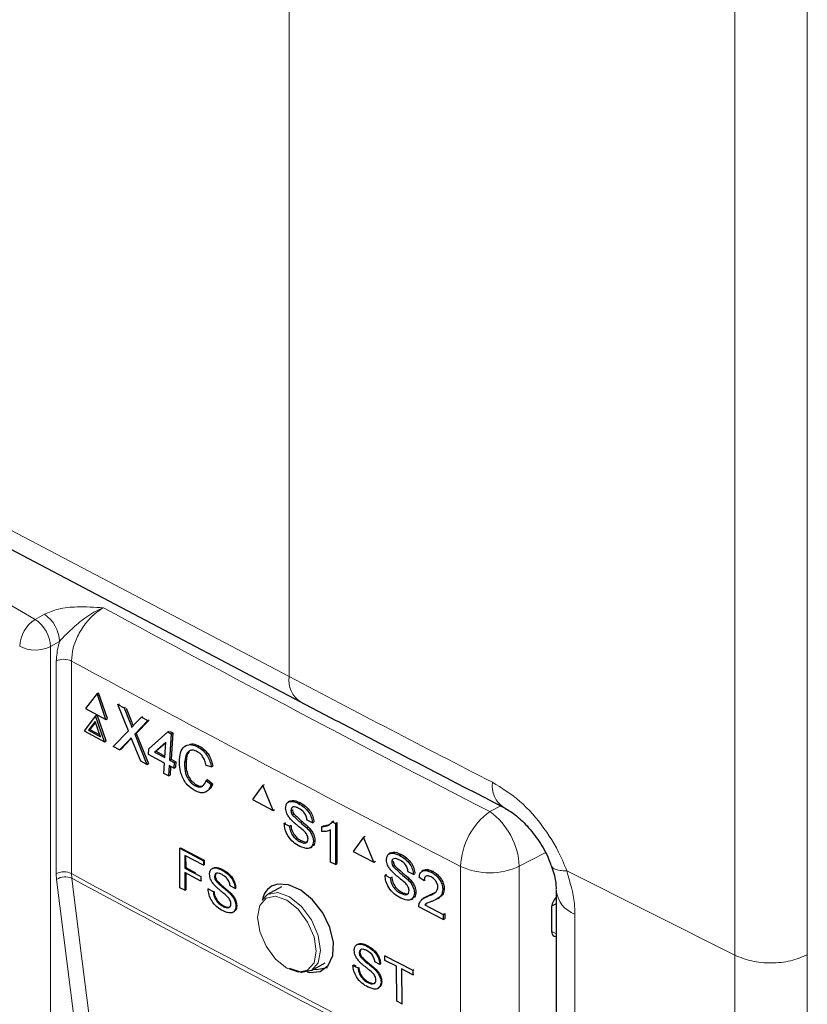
# Paper-space layout 'Blatt2' of a CAD drawing. Header units: millimetres. Extents: x 5 to 418, y 2 to 292.
# Tile 38 of 87: x 149 to 156, y 157 to 166. Entities that reach past the tile are written whole.
import ezdxf

# ---------------------------------------------------------------- set-up
doc = ezdxf.new("R2010")
doc.units = ezdxf.units.MM

psp = doc.layouts.new('Blatt2')

# ---------------------------------------------------------------- linework, layer by layer
at = {"color": 7, "linetype": 'Continuous', "lineweight": 18}
for p, q in [((155.4416, 157.6243), (155.4416, 189.4142)), ((156.1024, 189.4184), (156.1024, 157.6285)), ((151.3774, 185.4607), (151.3774, 160.1642)), ((140.1484, 165.8318), (149.0628, 160.6856)), ((144.6606, 163.697), (151.3774, 160.1642)), ((149.0628, 160.6856), (149.1463, 160.7321)), ((149.2852, 160.4858), (149.2018, 160.4392)), ((149.2018, 160.4392), (149.2018, 146.7755)), ((149.393, 160.3063), (149.393, 158.3684)), ((149.2552, 158.3677), (149.2552, 160.3057)), ((149.9268, 159.748), (149.9404, 159.7551)), ((149.9212, 159.5887), (149.9347, 159.5958)), ((153.2078, 158.9334), (153.3086, 158.9857)), ((153.713, 158.5586), (153.4754, 158.4351)), ((152.9415, 156.4965), (152.9415, 158.4344)), ((153.4754, 158.4351), (153.4754, 156.4972)), ((149.2584, 158.3154), (149.2552, 158.3677)), ((149.393, 158.3684), (149.3956, 158.3264)), ((155.4416, 157.6243), (153.9086, 158.3942)), ((149.4163, 157.0653), (149.2584, 158.3154)), ((153.9837, 158.0002), (153.9837, 157.5919)), ((153.7703, 157.8452), (153.8136, 157.8202)), ((155.4415, 155.1643), (155.4415, 157.6242)), ((156.1023, 157.6285), (156.1023, 155.1685)), ((153.9837, 157.5919), (153.9837, 155.8888))]:
    psp.add_line(p, q, dxfattribs=at)
at = {"color": 7, "linetype": 'Continuous', "lineweight": 25}
for p, q in [((144.7643, 163.468), (151.4811, 159.9352)), ((149.6269, 160.0108), (149.5218, 159.8741)), ((149.6269, 160.0108), (149.6404, 160.0179)), ((149.7081, 159.7744), (149.6269, 160.0108)), ((149.7216, 159.7815), (149.6404, 160.0179)), ((149.5218, 159.8741), (149.7081, 159.7744)), ((149.817, 159.9089), (149.8302, 159.9159)), ((149.9128, 159.6713), (149.817, 159.9089)), ((149.817, 159.9089), (149.8743, 159.8783)), ((149.8743, 159.8783), (149.8874, 159.8852)), ((149.8743, 159.8783), (149.9268, 159.748)), ((149.8915, 159.8763), (149.9404, 159.7551)), ((149.6139, 159.8073), (149.5088, 159.6707)), ((149.6139, 159.8073), (149.6274, 159.8145)), ((149.6951, 159.571), (149.6139, 159.8073)), ((149.7086, 159.5781), (149.6274, 159.8145)), ((149.7081, 159.7744), (149.7216, 159.7815)), ((149.9663, 159.7268), (150.0313, 159.7942)), ((150.0313, 159.7942), (150.0443, 159.801)), ((150.0313, 159.7942), (150.0894, 159.7631)), ((150.0894, 159.7631), (150.1024, 159.7699)), ((149.6106, 159.7565), (149.5485, 159.6757)), ((149.5485, 159.6757), (149.5621, 159.6829)), ((149.6131, 159.7492), (149.5621, 159.6829)), ((149.5621, 159.6829), (149.6525, 159.6344)), ((149.6586, 159.6168), (149.6106, 159.7565)), ((150.0894, 159.7631), (149.9705, 159.6398)), ((150.0977, 159.7648), (149.984, 159.6469)), ((149.5088, 159.6707), (149.6951, 159.571)), ((149.5485, 159.6757), (149.6586, 159.6168)), ((149.7748, 159.5283), (149.9128, 159.6713)), ((149.9212, 159.5887), (149.8328, 159.4972)), ((149.9347, 159.5958), (149.8463, 159.5043)), ((149.9407, 159.6021), (149.9347, 159.5958)), ((149.9705, 159.6398), (149.984, 159.6469)), ((149.9705, 159.6398), (150.0817, 159.3639)), ((149.984, 159.6469), (150.0953, 159.371)), ((150.0976, 159.5053), (150.2729, 159.6596)), ((150.2729, 159.6596), (150.2865, 159.6667)), ((150.2729, 159.6596), (150.3032, 159.6434)), ((150.3032, 159.6434), (150.2878, 159.4034)), ((150.2939, 159.6627), (150.3168, 159.6505)), ((150.3168, 159.6505), (150.3014, 159.4105)), ((150.3032, 159.6434), (150.3168, 159.6505)), ((149.6951, 159.571), (149.7086, 159.5781)), ((149.8328, 159.4972), (149.7748, 159.5283)), ((149.8328, 159.4972), (149.8463, 159.5043)), ((150.0244, 159.3946), (149.9511, 159.5763)), ((150.0944, 159.4553), (150.0976, 159.5053)), ((150.2536, 159.567), (150.151, 159.4767)), ((150.2533, 159.5619), (150.1645, 159.4838)), ((150.2446, 159.4266), (150.2536, 159.567)), ((150.5457, 159.5238), (150.5592, 159.531)), ((150.2414, 159.3766), (150.0944, 159.4553)), ((150.151, 159.4767), (150.1645, 159.4838)), ((150.151, 159.4767), (150.2446, 159.4266)), ((150.1645, 159.4838), (150.2455, 159.4405)), ((150.2878, 159.4034), (150.3014, 159.4105)), ((150.3014, 159.4105), (150.3446, 159.3874)), ((150.0817, 159.3639), (150.0244, 159.3946)), ((150.0817, 159.3639), (150.0953, 159.371)), ((150.2353, 159.2816), (150.2414, 159.3766)), ((150.2846, 159.3534), (150.2786, 159.2584)), ((150.3279, 159.3303), (150.2846, 159.3534)), ((150.2878, 159.4034), (150.3311, 159.3803)), ((150.2973, 159.3466), (150.2921, 159.2656)), ((150.3311, 159.3803), (150.3279, 159.3303)), ((150.3279, 159.3303), (150.3414, 159.3374)), ((150.3311, 159.3803), (150.3446, 159.3874)), ((150.3446, 159.3874), (150.3414, 159.3374)), ((150.4253, 159.3847), (150.4388, 159.3919)), ((150.6684, 159.3409), (150.6201, 159.3546)), ((150.6684, 159.3409), (150.682, 159.348)), ((150.2786, 159.2584), (150.2353, 159.2816)), ((150.2786, 159.2584), (150.2921, 159.2656)), ((150.5195, 159.1708), (150.533, 159.1779)), ((150.6203, 159.2178), (150.6338, 159.2249)), ((150.6203, 159.2178), (150.667, 159.1795)), ((150.6338, 159.2249), (150.6806, 159.1866)), ((150.667, 159.1795), (150.6806, 159.1866)), ((151.1388, 159.1736), (151.0449, 159.0434)), ((151.1388, 159.1736), (151.1521, 159.1821)), ((151.2328, 158.9446), (151.1388, 159.1736)), ((151.0449, 159.0434), (151.2328, 158.9446)), ((151.3828, 159.0285), (151.368, 159.0192)), ((151.4641, 159.0075), (151.4771, 159.0158)), ((151.2328, 158.9446), (151.2459, 158.953)), ((151.394, 158.945), (151.407, 158.9532)), ((151.4062, 158.9054), (151.4192, 158.9137)), ((151.3329, 158.8261), (151.346, 158.8343)), ((151.3329, 158.8261), (151.3809, 158.8008)), ((151.3809, 158.8008), (151.3939, 158.8091)), ((151.5399, 158.7847), (151.553, 158.793)), ((151.5902, 158.8305), (151.5423, 158.8557)), ((151.5902, 158.8305), (151.6033, 158.8388)), ((151.6774, 158.7967), (151.6907, 158.8051)), ((151.6774, 158.7523), (151.6774, 158.7967)), ((151.6909, 158.8052), (151.7451, 158.8176)), ((151.7715, 158.8412), (151.7849, 158.8497)), ((151.7715, 158.8412), (151.7996, 158.8264)), ((151.7996, 158.8264), (151.813, 158.835)), ((151.7996, 158.8264), (151.7996, 158.4508)), ((151.813, 158.835), (151.813, 158.4594)), ((151.7559, 158.4737), (151.7559, 158.7664)), ((152.0571, 158.7009), (151.9626, 158.5703)), ((152.0571, 158.7009), (152.0702, 158.7094)), ((152.1516, 158.4723), (152.0571, 158.7009)), ((150.3819, 158.5997), (150.3887, 158.604)), ((150.3887, 158.604), (150.6046, 158.4898)), ((151.4733, 158.6608), (151.4863, 158.6691)), ((151.5715, 158.6045), (151.5863, 158.6138)), ((151.5989, 158.6629), (151.6121, 158.6712)), ((150.3827, 158.2403), (150.3819, 158.5997)), ((150.3819, 158.5997), (150.5979, 158.4855)), ((150.598, 158.4441), (150.4277, 158.5341)), ((150.4277, 158.5341), (150.428, 158.4189)), ((150.4345, 158.5305), (150.4347, 158.4231)), ((151.9626, 158.5703), (152.1516, 158.4723)), ((152.302, 158.5565), (152.2875, 158.5472)), ((152.3842, 158.536), (152.3971, 158.5443)), ((150.428, 158.4189), (150.4347, 158.4231)), ((150.4347, 158.4231), (150.5235, 158.3762)), ((150.5979, 158.4855), (150.6046, 158.4898)), ((150.5979, 158.4855), (150.598, 158.4441)), ((150.598, 158.4441), (150.6047, 158.4483)), ((150.6046, 158.4898), (150.6047, 158.4483)), ((151.7996, 158.4508), (151.7559, 158.4737)), ((151.7996, 158.4508), (151.813, 158.4594)), ((152.1516, 158.4723), (152.1646, 158.4806)), ((152.3137, 158.4732), (152.3266, 158.4815)), ((152.326, 158.4336), (152.3389, 158.4419)), ((150.428, 158.4189), (150.5733, 158.342)), ((150.5734, 158.3005), (150.428, 158.3774)), ((150.428, 158.3774), (150.4284, 158.2161)), ((150.4348, 158.3738), (150.4352, 158.2204)), ((150.5733, 158.342), (150.58, 158.3462)), ((150.5733, 158.342), (150.5734, 158.3005)), ((150.6977, 158.3423), (150.7044, 158.3465)), ((150.7643, 158.4021), (150.771, 158.4064)), ((152.2523, 158.354), (152.2652, 158.3623)), ((152.2523, 158.354), (152.3006, 158.329)), ((152.3006, 158.329), (152.3134, 158.3373)), ((152.5111, 158.3594), (152.4629, 158.3845)), ((152.5111, 158.3594), (152.524, 158.3677)), ((152.6076, 158.3046), (152.5637, 158.3321)), ((152.6034, 158.3988), (152.5887, 158.3894)), ((152.6734, 158.3812), (152.6865, 158.3896)), ((150.5734, 158.3005), (150.5801, 158.3048)), ((150.7094, 158.3044), (150.7161, 158.3086)), ((150.8846, 158.2326), (150.8389, 158.2568)), ((151.307, 158.2492), (151.1822, 158.1771)), ((152.4605, 158.3134), (152.4734, 158.3217)), ((152.6076, 158.3046), (152.6206, 158.3129)), ((150.4284, 158.2161), (150.3827, 158.2403)), ((150.4284, 158.2161), (150.4352, 158.2204)), ((150.6399, 158.2285), (150.6465, 158.2327)), ((150.6399, 158.2285), (150.6856, 158.2044)), ((150.6856, 158.2044), (150.6922, 158.2086)), ((150.8369, 158.1888), (150.8436, 158.1931)), ((150.8846, 158.2326), (150.8914, 158.2369)), ((151.1315, 158.1267), (151.1822, 158.1771)), ((152.3935, 158.1893), (152.4064, 158.1976)), ((152.5199, 158.1918), (152.5328, 158.2001)), ((152.6428, 158.1619), (152.6559, 158.1703)), ((152.6562, 158.1705), (152.7143, 158.1998)), ((152.7342, 158.1426), (152.7491, 158.1522)), ((152.7787, 158.2229), (152.792, 158.2315)), ((153.8136, 158.2171), (153.8136, 156.1057)), ((150.7738, 158.0703), (150.7803, 158.0744)), ((150.8933, 158.0722), (150.9, 158.0764)), ((152.4925, 158.1335), (152.5071, 158.1428)), ((152.7831, 157.9487), (152.5594, 158.0647)), ((152.6148, 158.1512), (152.6001, 158.1418)), ((152.6157, 158.0837), (152.6287, 158.092)), ((152.6157, 158.0837), (152.7831, 157.9968)), ((153.8136, 158.0934), (153.7716, 158.0724)), ((152.7831, 157.9968), (152.7964, 158.0054)), ((152.7831, 157.9968), (152.7831, 157.9487)), ((152.7964, 158.0054), (152.7964, 157.9573)), ((153.7703, 158.0564), (153.7703, 157.8466)), ((152.7831, 157.9487), (152.7964, 157.9573)), ((152.0835, 157.7087), (152.0902, 157.713)), ((152.017, 157.6475), (152.0237, 157.6518)), ((152.0291, 157.6096), (152.0358, 157.6139)), ((152.251, 157.6189), (152.2575, 157.6231)), ((152.251, 157.6189), (152.5068, 157.4888)), ((152.2514, 157.5773), (152.251, 157.6189)), ((151.5821, 157.4843), (151.7069, 157.5563)), ((151.9597, 157.5323), (151.9664, 157.5366)), ((151.9597, 157.5323), (152.0059, 157.5088)), ((151.9664, 157.5366), (151.9858, 157.5267)), ((152.2058, 157.5406), (152.1597, 157.5641)), ((152.2058, 157.5406), (152.2123, 157.5448)), ((152.3562, 157.524), (152.2514, 157.5773)), ((152.3593, 157.2048), (152.3562, 157.524)), ((152.0059, 157.5088), (152.0125, 157.5131)), ((152.1582, 157.4958), (152.1646, 157.5)), ((152.5072, 157.4472), (152.4023, 157.5005)), ((152.4023, 157.5005), (152.4054, 157.1814)), ((152.5068, 157.4888), (152.5135, 157.4931)), ((152.5068, 157.4888), (152.5072, 157.4472)), ((152.5072, 157.4472), (152.5138, 157.4515)), ((152.0956, 157.3758), (152.102, 157.3799)), ((152.2157, 157.3797), (152.2221, 157.3838)), ((152.4054, 157.1814), (152.3593, 157.2048)), ((152.4054, 157.1814), (152.4118, 157.1854))]:
    psp.add_line(p, q, dxfattribs=at)
at = {"color": 7, "linetype": 'Continuous', "lineweight": 18, "flags": 128}
for points in [[(149.3956, 158.3264), (149.4147, 158.1752), (149.4911, 157.5704), (149.5546, 157.0676)], [(151.3572, 157.5069), (151.4598, 157.4713), (151.5467, 157.4881), (151.6048, 157.555), (151.6252, 157.6616), (151.6048, 157.7918), (151.5467, 157.9257), (151.4598, 158.043), (151.3572, 158.1258), (151.2547, 158.1614), (151.1678, 158.1445), (151.1097, 158.0777), (151.0893, 157.971), (151.1097, 157.8408), (151.1678, 157.7069), (151.2547, 157.5896), (151.3572, 157.5069)], [(151.1822, 158.1771), (151.1822, 158.1771), (151.2739, 158.1949), (151.3822, 158.1573), (151.4904, 158.07), (151.5822, 157.9462), (151.6435, 157.8048), (151.665, 157.6674), (151.6435, 157.5549), (151.5822, 157.4843), (151.5821, 157.4843)]]:
    psp.add_lwpolyline(points, dxfattribs=at)
at = {"color": 7, "linetype": 'Continuous', "lineweight": 25, "flags": 128}
for points in [[(151.543, 157.4734), (151.5629, 157.4668), (151.6604, 157.4759), (151.7343, 157.5296), (151.7762, 157.6218), (151.7814, 157.7418), (151.7495, 157.8762), (151.684, 158.01), (151.5924, 158.1281), (151.4848, 158.2173), (151.3734, 158.2674), (151.2709, 158.2728), (151.2165, 158.2528), (151.2165, 158.2528)], [(151.5821, 157.4843), (151.4904, 157.4665), (151.3822, 157.5041)], [(151.6039, 157.4968), (151.6287, 157.493), (151.7291, 157.5115)]]:
    psp.add_lwpolyline(points, dxfattribs=at)
at = {"color": 7, "linetype": 'Continuous', "lineweight": 18}
for centre, radius, start, end in [((245.2325, 337.6772), 201.042, 241.623572, 242.758729), ((149.2284, 160.4266), 0.3074, 122.60548, 177.39452), ((148.8899, 160.4257), 0.3121, 2.47917, 56.36113), ((148.9734, 160.4723), 0.3121, 2.47917, 56.36113), ((149.063, 160.7144), 0.3082, 242.65648, 296.76622), ((149.3247, 160.1673), 0.1549, 63.83681, 116.67785), ((245.1422, 337.5203), 201.4267, 241.61753, 242.758763), ((151.6085, 160.1309), 0.2335, 171.7909, 236.91857), ((153.4604, 159.1665), 0.2312, 171.44641, 237.43893), ((153.5887, 158.4096), 0.6477, 126.02613, 177.80151), ((152.8312, 158.41), 0.6447, 2.23124, 54.25968), ((153.2077, 158.9996), 0.6247, 244.78001, 295.37506), ((149.3247, 158.2294), 0.1549, 63.83681, 116.67785), ((149.3367, 158.1998), 0.1397, 65.09333, 124.13725), ((245.1422, 335.5823), 201.4267, 241.61753, 242.758763), ((245.143, 335.5375), 201.4233, 241.617584, 242.758763), ((154.0651, 158.2387), 0.252, 183.93358, 251.16149)]:
    psp.add_arc(centre, radius, start, end, dxfattribs=at)
psp.add_ellipse((285.9462, 242.7377), major_axis=(199.9929, -2.9641), ratio=0.56715, start_param=3.982748, end_param=3.995211, dxfattribs=at)
at = {"color": 7, "linetype": 'Continuous', "lineweight": 25}
for centre, start_param, end_param in [((153.8447, 158.095), 1.252275, 2.385183), ((153.8447, 157.8853), 2.385183, 3.516737)]:
    psp.add_ellipse(centre, major_axis=(0.0541, 0.0842), ratio=0.606761, start_param=start_param, end_param=end_param, dxfattribs=at)
at = {"color": 7, "linetype": 'Continuous', "lineweight": 18}
for points, knots in [([(149.1463, 160.7321), (149.1878, 160.7499), (149.2758, 160.7878), (149.4677, 160.8055), (149.6045, 160.797), (149.6843, 160.7916), (149.6848, 160.7915)], [0, 0, 0, 0, 0.270433, 0.574379, 0.997264, 1, 1, 1, 1]), ([(149.6848, 160.7915), (149.6843, 160.7913), (149.6549, 160.7805), (149.5748, 160.743), (149.4604, 160.6586), (149.3583, 160.5649), (149.3056, 160.5078), (149.2852, 160.4858)], [0, 0, 0, 0, 0.003577, 0.201161, 0.547594, 0.825502, 1, 1, 1, 1]), ([(149.6848, 160.7915), (149.6631, 160.7782), (149.6088, 160.7446), (149.5268, 160.6608), (149.4529, 160.5467), (149.4026, 160.4216), (149.3962, 160.3447), (149.393, 160.3063)], [0, 0, 0, 0, 0.142149, 0.356934, 0.571413, 0.78572, 1, 1, 1, 1]), ([(149.2552, 160.3057), (149.2587, 160.3537), (149.2629, 160.4123), (149.2818, 160.4745), (149.2852, 160.4858)], [0, 0, 0, 0, 0.818315, 1, 1, 1, 1]), ([(153.2317, 159.2008), (153.3163, 159.1485), (153.4854, 159.0437), (153.7101, 158.7878), (153.8444, 158.5595), (153.8962, 158.4263), (153.9086, 158.3942)], [0, 0, 0, 0, 0.301658, 0.603156, 0.904472, 1, 1, 1, 1]), ([(153.9086, 158.3942), (153.8873, 158.3946), (153.8445, 158.3954), (153.8006, 158.4079), (153.7747, 158.4237), (153.7716, 158.4381), (153.7705, 158.4431)], [0, 0, 0, 0, 0.283293, 0.566585, 0.849878, 1, 1, 1, 1]), ([(153.9084, 158.3941), (153.9389, 158.2922), (153.9796, 158.1558), (153.9829, 158.0316), (153.9837, 158.0002)], [0, 0, 0, 0, 0.747651, 1, 1, 1, 1])]:
    psp.add_open_spline(points, degree=3, knots=knots, dxfattribs=at)
at = {"color": 7, "linetype": 'Continuous', "lineweight": 25}
for points, knots in [([(151.4811, 159.9352), (151.6348, 159.8545), (152.2498, 159.5315), (152.87, 159.2118), (153.3352, 158.9719)], [0, 0, 0, 0, 0.250002, 1, 1, 1, 1]), ([(149.9268, 159.748), (149.9302, 159.7393), (149.9348, 159.7273), (149.9406, 159.7116), (149.9415, 159.7048), (149.9419, 159.7015)], [0, 0, 0, 0, 0.561277, 0.781763, 1, 1, 1, 1]), ([(149.9404, 159.7551), (149.9437, 159.7465), (149.9483, 159.7344), (149.9535, 159.7207), (149.9543, 159.7159), (149.9545, 159.7145)], [0, 0, 0, 0, 0.642738, 0.895224, 1, 1, 1, 1]), ([(149.9419, 159.7015), (149.9465, 159.7062), (149.9546, 159.7146), (149.9627, 159.7231), (149.9663, 159.7268)], [0, 0, 0, 0, 0.56, 1, 1, 1, 1]), ([(149.9387, 159.6069), (149.9354, 159.6036), (149.9295, 159.5975), (149.9237, 159.5914), (149.9212, 159.5887)], [0, 0, 0, 0, 0.560002, 1, 1, 1, 1]), ([(149.9511, 159.5763), (149.9488, 159.582), (149.9446, 159.5922), (149.9405, 159.6025), (149.9387, 159.6069)], [0, 0, 0, 0, 0.56, 1, 1, 1, 1]), ([(150.3777, 159.41), (150.3813, 159.4371), (150.3885, 159.4913), (150.4305, 159.5401), (150.4881, 159.5483), (150.5265, 159.532), (150.5457, 159.5238)], [0, 0, 0, 0, 0.280492, 0.55957, 0.779615, 1, 1, 1, 1]), ([(150.4721, 159.5459), (150.482, 159.5483), (150.5086, 159.5547), (150.5397, 159.5401), (150.5592, 159.531)], [0, 0, 0, 0, 0.372035, 1, 1, 1, 1]), ([(150.5457, 159.5238), (150.5621, 159.5136), (150.5949, 159.4931), (150.6336, 159.4432), (150.6582, 159.3903), (150.665, 159.3574), (150.6684, 159.3409)], [0, 0, 0, 0, 0.280081, 0.559449, 0.779549, 1, 1, 1, 1]), ([(150.5592, 159.531), (150.5757, 159.5207), (150.6085, 159.5002), (150.6472, 159.4503), (150.6718, 159.3974), (150.6786, 159.3645), (150.682, 159.348)], [0, 0, 0, 0, 0.280081, 0.559449, 0.779549, 1, 1, 1, 1]), ([(150.521, 159.1234), (150.4959, 159.1391), (150.4458, 159.1703), (150.3963, 159.2581), (150.3775, 159.34), (150.3776, 159.3867), (150.3777, 159.41)], [0, 0, 0, 0, 0.279955, 0.558088, 0.778912, 1, 1, 1, 1]), ([(150.5405, 159.4801), (150.5285, 159.4855), (150.5046, 159.4964), (150.4714, 159.4925), (150.4356, 159.4621), (150.4295, 159.4166), (150.4253, 159.3847)], [0, 0, 0, 0, 0.187223, 0.373906, 0.560736, 1, 1, 1, 1]), ([(150.4649, 159.479), (150.464, 159.4782), (150.4439, 159.462), (150.4413, 159.4261), (150.4388, 159.3919)], [0, 0, 0, 0, 0.04544, 1, 1, 1, 1]), ([(150.6201, 159.3546), (150.6171, 159.3687), (150.6113, 159.3969), (150.5921, 159.4358), (150.5666, 159.4642), (150.5492, 159.4748), (150.5405, 159.4801)], [0, 0, 0, 0, 0.280553, 0.559739, 0.779654, 1, 1, 1, 1]), ([(150.4253, 159.3847), (150.4249, 159.3633), (150.4241, 159.3205), (150.4401, 159.254), (150.4771, 159.1994), (150.5053, 159.1803), (150.5195, 159.1708)], [0, 0, 0, 0, 0.281245, 0.5607156, 0.780138, 1, 1, 1, 1]), ([(150.4388, 159.3919), (150.4384, 159.3704), (150.4376, 159.3277), (150.4537, 159.2611), (150.4907, 159.2065), (150.5189, 159.1875), (150.533, 159.1779)], [0, 0, 0, 0, 0.281245, 0.560716, 0.780138, 1, 1, 1, 1]), ([(150.5195, 159.1708), (150.5325, 159.1653), (150.5586, 159.1543), (150.6001, 159.1663), (150.6126, 159.1983), (150.6203, 159.2178)], [0, 0, 0, 0, 0.2807112, 0.5609046, 1, 1, 1, 1]), ([(150.667, 159.1795), (150.6601, 159.1625), (150.6464, 159.1286), (150.6081, 159.1042), (150.5638, 159.1038), (150.5353, 159.1169), (150.521, 159.1234)], [0, 0, 0, 0, 0.280256, 0.559546, 0.779589, 1, 1, 1, 1]), ([(150.533, 159.1779), (150.5463, 159.172), (150.5704, 159.1612), (150.5896, 159.1696), (150.5982, 159.1733)], [0, 0, 0, 0, 0.553095, 1, 1, 1, 1]), ([(150.6806, 159.1866), (150.6748, 159.168), (150.6682, 159.1464), (150.6524, 159.1371), (150.6503, 159.1358)], [0, 0, 0, 0, 0.865837, 1, 1, 1, 1]), ([(151.346, 158.9667), (151.3471, 158.9777), (151.3494, 158.9997), (151.3664, 159.0211), (151.4032, 159.0331), (151.439, 159.0181), (151.4641, 159.0075)], [0, 0, 0, 0, 0.187029, 0.374124, 0.56114, 1, 1, 1, 1]), ([(151.3962, 158.8592), (151.3886, 158.868), (151.3733, 158.8855), (151.3514, 158.9234), (151.3481, 158.9503), (151.346, 158.9667)], [0, 0, 0, 0, 0.281445, 0.562273, 1, 1, 1, 1]), ([(151.3835, 159.0282), (151.3907, 159.0314), (151.4166, 159.0429), (151.452, 159.0273), (151.4776, 159.0161)], [0, 0, 0, 0, 0.279492, 1, 1, 1, 1]), ([(151.466, 158.9632), (151.4567, 158.9677), (151.4383, 158.9767), (151.4137, 158.9791), (151.397, 158.9675), (151.395, 158.9525), (151.394, 158.945)], [0, 0, 0, 0, 0.28129, 0.56082, 0.78068, 1, 1, 1, 1]), ([(151.4641, 159.0075), (151.481, 158.9975), (151.5146, 158.9775), (151.5581, 158.931), (151.5847, 158.8771), (151.5884, 158.846), (151.5902, 158.8305)], [0, 0, 0, 0, 0.2807972, 0.5601508, 0.7798767, 1, 1, 1, 1]), ([(151.5423, 158.8557), (151.5404, 158.8679), (151.5368, 158.8922), (151.5093, 158.9373), (151.4824, 158.9534), (151.466, 158.9632)], [0, 0, 0, 0, 0.2810967, 0.5602874, 1, 1, 1, 1]), ([(151.4776, 159.0161), (151.4944, 159.006), (151.528, 158.986), (151.5716, 158.9395), (151.5982, 158.8856), (151.6019, 158.8546), (151.6037, 158.839)], [0, 0, 0, 0, 0.280797, 0.560151, 0.779877, 1, 1, 1, 1]), ([(153.3357, 158.971), (153.3683, 158.9521), (153.434, 158.914), (153.5523, 158.8039), (153.66, 158.6643), (153.7357, 158.533), (153.7584, 158.4614), (153.7648, 158.4411)], [0, 0, 0, 0, 0.215498, 0.433507, 0.668045, 0.906288, 1, 1, 1, 1]), ([(151.394, 158.945), (151.3946, 158.9377), (151.3956, 158.9246), (151.4029, 158.9113), (151.4062, 158.9054)], [0, 0, 0, 0, 0.559617, 1, 1, 1, 1]), ([(151.4062, 158.9054), (151.4308, 158.8821), (151.4748, 158.8405), (151.52, 158.8018), (151.5399, 158.7847)], [0, 0, 0, 0, 0.5583825, 1, 1, 1, 1]), ([(151.4074, 158.9535), (151.408, 158.9462), (151.4091, 158.9331), (151.4164, 158.9198), (151.4196, 158.9139)], [0, 0, 0, 0, 0.559617, 1, 1, 1, 1]), ([(151.4196, 158.9139), (151.4442, 158.8907), (151.4883, 158.849), (151.5335, 158.8103), (151.5534, 158.7932)], [0, 0, 0, 0, 0.558382, 1, 1, 1, 1]), ([(151.4754, 158.6163), (151.4556, 158.6279), (151.416, 158.6509), (151.3663, 158.7085), (151.3382, 158.7719), (151.3347, 158.808), (151.3329, 158.8261)], [0, 0, 0, 0, 0.280814, 0.559563, 0.77962, 1, 1, 1, 1]), ([(151.3809, 158.8008), (151.3828, 158.7855), (151.3867, 158.755), (151.4119, 158.7105), (151.4428, 158.6792), (151.4631, 158.6669), (151.4733, 158.6608)], [0, 0, 0, 0, 0.280632, 0.558674, 0.779197, 1, 1, 1, 1]), ([(151.3944, 158.8094), (151.3963, 158.794), (151.4001, 158.7635), (151.4254, 158.719), (151.4562, 158.6877), (151.4766, 158.6755), (151.4868, 158.6693)], [0, 0, 0, 0, 0.280632, 0.558674, 0.779197, 1, 1, 1, 1]), ([(151.5147, 158.7553), (151.5013, 158.7671), (151.4792, 158.7866), (151.4478, 158.8118), (151.4214, 158.834), (151.4046, 158.8508), (151.3962, 158.8592)], [0, 0, 0, 0, 0.3399393, 0.5600249, 0.7800825, 1, 1, 1, 1]), ([(151.5399, 158.7847), (151.5489, 158.7749), (151.5669, 158.7554), (151.5864, 158.7221), (151.5973, 158.6899), (151.5984, 158.6719), (151.5989, 158.6629)], [0, 0, 0, 0, 0.280371, 0.559909, 0.779859, 1, 1, 1, 1]), ([(151.5534, 158.7932), (151.5624, 158.7835), (151.5804, 158.7639), (151.5999, 158.7306), (151.6108, 158.6985), (151.6119, 158.6804), (151.6124, 158.6714)], [0, 0, 0, 0, 0.280371, 0.559909, 0.779859, 1, 1, 1, 1]), ([(151.6774, 158.7967), (151.6987, 158.7988), (151.7365, 158.8025), (151.7608, 158.8294), (151.7715, 158.8412)], [0, 0, 0, 0, 0.560427, 1, 1, 1, 1]), ([(151.551, 158.6855), (151.5504, 158.6923), (151.5493, 158.7058), (151.5369, 158.7321), (151.5231, 158.7465), (151.5147, 158.7553)], [0, 0, 0, 0, 0.280089, 0.55997, 1, 1, 1, 1]), ([(151.7559, 158.7664), (151.7425, 158.7611), (151.7184, 158.7516), (151.69, 158.7521), (151.6774, 158.7523)], [0, 0, 0, 0, 0.559686, 1, 1, 1, 1]), ([(151.4733, 158.6608), (151.4835, 158.6561), (151.5039, 158.6469), (151.5302, 158.6468), (151.5475, 158.6609), (151.5498, 158.6773), (151.551, 158.6855)], [0, 0, 0, 0, 0.280917, 0.560813, 0.780502, 1, 1, 1, 1]), ([(151.5989, 158.6629), (151.5962, 158.646), (151.5908, 158.6123), (151.5446, 158.5888), (151.5017, 158.6059), (151.4754, 158.6163)], [0, 0, 0, 0, 0.279942, 0.56008, 1, 1, 1, 1]), ([(151.4868, 158.6693), (151.4968, 158.6649), (151.5168, 158.6561), (151.5397, 158.6536), (151.5471, 158.6609), (151.5485, 158.6622)], [0, 0, 0, 0, 0.4490788, 0.8965244, 1, 1, 1, 1]), ([(151.6124, 158.6714), (151.6106, 158.6532), (151.6079, 158.6274), (151.5898, 158.6199), (151.5844, 158.6177)], [0, 0, 0, 0, 0.704788, 1, 1, 1, 1]), ([(152.2655, 158.4948), (152.2666, 158.5057), (152.2689, 158.5277), (152.286, 158.5492), (152.323, 158.5613), (152.359, 158.5464), (152.3842, 158.536)], [0, 0, 0, 0, 0.187029, 0.374124, 0.56114, 1, 1, 1, 1]), ([(152.3028, 158.5563), (152.3101, 158.5596), (152.3362, 158.5713), (152.3719, 158.5557), (152.3976, 158.5446)], [0, 0, 0, 0, 0.281316, 1, 1, 1, 1]), ([(152.3842, 158.536), (152.4012, 158.526), (152.435, 158.5062), (152.4788, 158.4598), (152.5056, 158.406), (152.5093, 158.375), (152.5111, 158.3594)], [0, 0, 0, 0, 0.280797, 0.560151, 0.779877, 1, 1, 1, 1]), ([(152.3976, 158.5446), (152.4146, 158.5346), (152.4484, 158.5147), (152.4922, 158.4684), (152.519, 158.4146), (152.5226, 158.3836), (152.5245, 158.368)], [0, 0, 0, 0, 0.280797, 0.560151, 0.779877, 1, 1, 1, 1]), ([(150.652, 158.3632), (150.6531, 158.3737), (150.6552, 158.3947), (150.6713, 158.4152), (150.7063, 158.4266), (150.7404, 158.4122), (150.7643, 158.4021)], [0, 0, 0, 0, 0.187029, 0.374124, 0.56114, 1, 1, 1, 1]), ([(150.6908, 158.4212), (150.6947, 158.4228), (150.7166, 158.4317), (150.7465, 158.4178), (150.771, 158.4064)], [0, 0, 0, 0, 0.180423, 1, 1, 1, 1]), ([(152.316, 158.3874), (152.3083, 158.3962), (152.2929, 158.4137), (152.2709, 158.4515), (152.2675, 158.4784), (152.2655, 158.4948)], [0, 0, 0, 0, 0.281445, 0.562273, 1, 1, 1, 1]), ([(152.3862, 158.4917), (152.3768, 158.4961), (152.3583, 158.505), (152.3336, 158.5073), (152.3167, 158.4958), (152.3147, 158.4807), (152.3137, 158.4732)], [0, 0, 0, 0, 0.28129, 0.56082, 0.78068, 1, 1, 1, 1]), ([(152.3137, 158.4732), (152.3143, 158.4659), (152.3154, 158.4528), (152.3227, 158.4395), (152.326, 158.4336)], [0, 0, 0, 0, 0.5596169, 1, 1, 1, 1]), ([(152.326, 158.4336), (152.3507, 158.4105), (152.3951, 158.369), (152.4405, 158.3305), (152.4605, 158.3134)], [0, 0, 0, 0, 0.558382, 1, 1, 1, 1]), ([(152.3271, 158.4818), (152.3277, 158.4745), (152.3287, 158.4614), (152.3361, 158.4481), (152.3394, 158.4422)], [0, 0, 0, 0, 0.559617, 1, 1, 1, 1]), ([(152.3394, 158.4422), (152.3641, 158.4191), (152.4084, 158.3776), (152.4538, 158.339), (152.4739, 158.322)], [0, 0, 0, 0, 0.558382, 1, 1, 1, 1]), ([(152.4629, 158.3845), (152.461, 158.3966), (152.4574, 158.4209), (152.4298, 158.4659), (152.4027, 158.4819), (152.3862, 158.4917)], [0, 0, 0, 0, 0.281097, 0.560287, 1, 1, 1, 1]), ([(153.7658, 158.4404), (153.7707, 158.4294), (153.798, 158.3669), (153.8121, 158.281), (153.8113, 158.2371), (153.811, 158.2222)], [0, 0, 0, 0, 0.123586, 0.701093, 1, 1, 1, 1]), ([(150.7, 158.2602), (150.6928, 158.2686), (150.6782, 158.2854), (150.6573, 158.3217), (150.654, 158.3475), (150.652, 158.3632)], [0, 0, 0, 0, 0.281445, 0.562273, 1, 1, 1, 1]), ([(150.7662, 158.3597), (150.7574, 158.364), (150.7398, 158.3726), (150.7164, 158.3749), (150.7005, 158.3639), (150.6987, 158.3495), (150.6977, 158.3423)], [0, 0, 0, 0, 0.28129, 0.56082, 0.78068, 1, 1, 1, 1]), ([(150.6977, 158.3423), (150.6983, 158.3353), (150.6993, 158.3228), (150.7063, 158.31), (150.7094, 158.3044)], [0, 0, 0, 0, 0.559617, 1, 1, 1, 1]), ([(150.7179, 158.3729), (150.7147, 158.3711), (150.7064, 158.3664), (150.7052, 158.3541), (150.7045, 158.3466)], [0, 0, 0, 0, 0.394344, 1, 1, 1, 1]), ([(150.7045, 158.3466), (150.7051, 158.3396), (150.7061, 158.3271), (150.7131, 158.3143), (150.7162, 158.3087)], [0, 0, 0, 0, 0.559617, 1, 1, 1, 1]), ([(150.7643, 158.4021), (150.7803, 158.3925), (150.8124, 158.3733), (150.8539, 158.3288), (150.8793, 158.2772), (150.8828, 158.2475), (150.8846, 158.2326)], [0, 0, 0, 0, 0.280797, 0.560151, 0.779877, 1, 1, 1, 1]), ([(150.8389, 158.2568), (150.8372, 158.2684), (150.8336, 158.2917), (150.8075, 158.3349), (150.7818, 158.3503), (150.7662, 158.3597)], [0, 0, 0, 0, 0.2810967, 0.5602874, 1, 1, 1, 1]), ([(150.771, 158.4064), (150.7871, 158.3968), (150.8191, 158.3776), (150.8606, 158.3331), (150.8861, 158.2815), (150.8896, 158.2518), (150.8914, 158.2369)], [0, 0, 0, 0, 0.2807972, 0.5601508, 0.7798767, 1, 1, 1, 1]), ([(152.3956, 158.1449), (152.3757, 158.1563), (152.3359, 158.1792), (152.2859, 158.2366), (152.2577, 158.3), (152.2541, 158.336), (152.2523, 158.354)], [0, 0, 0, 0, 0.2808135, 0.5595629, 0.7796198, 1, 1, 1, 1]), ([(152.3139, 158.3376), (152.3159, 158.3223), (152.3197, 158.2917), (152.3451, 158.2473), (152.3762, 158.2162), (152.3966, 158.204), (152.4069, 158.1979)], [0, 0, 0, 0, 0.280632, 0.5586744, 0.7791973, 1, 1, 1, 1]), ([(152.4352, 158.2839), (152.4217, 158.2957), (152.3994, 158.3151), (152.3678, 158.3402), (152.3413, 158.3623), (152.3244, 158.379), (152.316, 158.3874)], [0, 0, 0, 0, 0.339939, 0.560025, 0.780082, 1, 1, 1, 1]), ([(152.5637, 158.3321), (152.5663, 158.3475), (152.5713, 158.3781), (152.6007, 158.3997), (152.6374, 158.3977), (152.6614, 158.3867), (152.6734, 158.3812)], [0, 0, 0, 0, 0.280235, 0.558893, 0.779132, 1, 1, 1, 1]), ([(152.6059, 158.3958), (152.6098, 158.3995), (152.6209, 158.4099), (152.6513, 158.4056), (152.6749, 158.395), (152.6868, 158.3898)], [0, 0, 0, 0, 0.209748, 0.604311, 1, 1, 1, 1]), ([(152.6724, 158.3383), (152.663, 158.3425), (152.6441, 158.3507), (152.6214, 158.3456), (152.6092, 158.3281), (152.6082, 158.3124), (152.6076, 158.3046)], [0, 0, 0, 0, 0.28041, 0.559489, 0.779375, 1, 1, 1, 1]), ([(152.7348, 158.2452), (152.7337, 158.2554), (152.7313, 158.2758), (152.7136, 158.3051), (152.6931, 158.3263), (152.6793, 158.3343), (152.6724, 158.3383)], [0, 0, 0, 0, 0.27908, 0.558612, 0.779043, 1, 1, 1, 1]), ([(152.6734, 158.3812), (152.6883, 158.3723), (152.7181, 158.3546), (152.7538, 158.3101), (152.7755, 158.2631), (152.7776, 158.2363), (152.7787, 158.2229)], [0, 0, 0, 0, 0.280482, 0.559644, 0.779749, 1, 1, 1, 1]), ([(152.6868, 158.3898), (152.7017, 158.3809), (152.7315, 158.3632), (152.7671, 158.3187), (152.7889, 158.2716), (152.791, 158.2449), (152.792, 158.2315)], [0, 0, 0, 0, 0.280482, 0.559644, 0.779749, 1, 1, 1, 1]), ([(150.813, 158.1607), (150.8002, 158.172), (150.7791, 158.1907), (150.7492, 158.2148), (150.724, 158.2361), (150.708, 158.2522), (150.7, 158.2602)], [0, 0, 0, 0, 0.339939, 0.560025, 0.780082, 1, 1, 1, 1]), ([(150.7094, 158.3044), (150.7231, 158.2896), (150.7457, 158.2651), (150.7801, 158.2387), (150.8089, 158.2151), (150.8276, 158.1976), (150.8369, 158.1888)], [0, 0, 0, 0, 0.338408, 0.558974, 0.779535, 1, 1, 1, 1]), ([(150.7162, 158.3087), (150.7299, 158.2938), (150.7525, 158.2694), (150.7869, 158.2429), (150.8157, 158.2193), (150.8343, 158.2018), (150.8436, 158.1931)], [0, 0, 0, 0, 0.3384083, 0.5589741, 0.7795351, 1, 1, 1, 1]), ([(151.2165, 158.2528), (151.1916, 158.2344), (151.1515, 158.2046), (151.1384, 158.1462), (151.1335, 158.124)], [0, 0, 0, 0, 0.620461, 1, 1, 1, 1]), ([(152.3006, 158.329), (152.3025, 158.3137), (152.3064, 158.2831), (152.3317, 158.2388), (152.3628, 158.2076), (152.3833, 158.1954), (152.3935, 158.1893)], [0, 0, 0, 0, 0.280632, 0.558674, 0.779197, 1, 1, 1, 1]), ([(152.4716, 158.2143), (152.4711, 158.2211), (152.47, 158.2346), (152.4574, 158.2609), (152.4436, 158.2752), (152.4352, 158.2839)], [0, 0, 0, 0, 0.280089, 0.55997, 1, 1, 1, 1]), ([(152.4605, 158.3134), (152.4696, 158.3037), (152.4877, 158.2843), (152.5073, 158.251), (152.5183, 158.2189), (152.5193, 158.2009), (152.5199, 158.1918)], [0, 0, 0, 0, 0.280371, 0.559909, 0.779859, 1, 1, 1, 1]), ([(152.4739, 158.322), (152.483, 158.3123), (152.501, 158.2928), (152.5207, 158.2596), (152.5316, 158.2275), (152.5327, 158.2094), (152.5332, 158.2004)], [0, 0, 0, 0, 0.2803713, 0.5599089, 0.7798589, 1, 1, 1, 1]), ([(152.6428, 158.1619), (152.6647, 158.1711), (152.6951, 158.1839), (152.7288, 158.2111), (152.7328, 158.2338), (152.7348, 158.2452)], [0, 0, 0, 0, 0.561313, 0.781386, 1, 1, 1, 1]), ([(150.7759, 158.0278), (150.757, 158.0388), (150.7193, 158.0609), (150.6719, 158.116), (150.6451, 158.1768), (150.6416, 158.2113), (150.6399, 158.2285)], [0, 0, 0, 0, 0.280814, 0.559563, 0.77962, 1, 1, 1, 1]), ([(150.6856, 158.2044), (150.6875, 158.1897), (150.6912, 158.1605), (150.7153, 158.1179), (150.7447, 158.0879), (150.7641, 158.0762), (150.7738, 158.0703)], [0, 0, 0, 0, 0.280632, 0.558674, 0.779197, 1, 1, 1, 1]), ([(150.6923, 158.2086), (150.6942, 158.194), (150.6979, 158.1647), (150.722, 158.1221), (150.7514, 158.0922), (150.7708, 158.0804), (150.7805, 158.0746)], [0, 0, 0, 0, 0.280632, 0.558674, 0.779197, 1, 1, 1, 1]), ([(150.8476, 158.0939), (150.847, 158.1004), (150.846, 158.1133), (150.8341, 158.1385), (150.821, 158.1523), (150.813, 158.1607)], [0, 0, 0, 0, 0.280089, 0.55997, 1, 1, 1, 1]), ([(150.8369, 158.1888), (150.8455, 158.1795), (150.8626, 158.1608), (150.8812, 158.1289), (150.8917, 158.0981), (150.8927, 158.0808), (150.8933, 158.0722)], [0, 0, 0, 0, 0.280371, 0.559909, 0.779859, 1, 1, 1, 1]), ([(150.8436, 158.1931), (150.8522, 158.1837), (150.8694, 158.165), (150.888, 158.1331), (150.8984, 158.1024), (150.8995, 158.0851), (150.9, 158.0765)], [0, 0, 0, 0, 0.280371, 0.559909, 0.779859, 1, 1, 1, 1]), ([(152.3935, 158.1893), (152.4038, 158.1847), (152.4242, 158.1755), (152.4507, 158.1756), (152.4681, 158.1896), (152.4705, 158.2061), (152.4716, 158.2143)], [0, 0, 0, 0, 0.280917, 0.560813, 0.780502, 1, 1, 1, 1]), ([(152.5199, 158.1918), (152.5171, 158.175), (152.5117, 158.1412), (152.4653, 158.1175), (152.422, 158.1345), (152.3956, 158.1449)], [0, 0, 0, 0, 0.279942, 0.56008, 1, 1, 1, 1]), ([(152.4069, 158.1979), (152.417, 158.1935), (152.4371, 158.1847), (152.4602, 158.1823), (152.4677, 158.1897), (152.4691, 158.1911)], [0, 0, 0, 0, 0.447952, 0.894275, 1, 1, 1, 1]), ([(152.5332, 158.2004), (152.5314, 158.1822), (152.5288, 158.1565), (152.5106, 158.1489), (152.5053, 158.1467)], [0, 0, 0, 0, 0.708021, 1, 1, 1, 1]), ([(152.564, 158.0958), (152.5697, 158.1073), (152.5793, 158.1264), (152.6009, 158.143), (152.6211, 158.1539), (152.6356, 158.1592), (152.6428, 158.1619)], [0, 0, 0, 0, 0.339411, 0.559525, 0.779752, 1, 1, 1, 1]), ([(152.6152, 158.1514), (152.6216, 158.1551), (152.6346, 158.1627), (152.6489, 158.1679), (152.6562, 158.1705)], [0, 0, 0, 0, 0.4918896, 1, 1, 1, 1]), ([(152.7787, 158.2229), (152.7764, 158.2061), (152.7717, 158.1726), (152.735, 158.1397), (152.7032, 158.1262), (152.6838, 158.118)], [0, 0, 0, 0, 0.278741, 0.558834, 1, 1, 1, 1]), ([(152.792, 158.2315), (152.7896, 158.2149), (152.7848, 158.1817), (152.7639, 158.1602), (152.7504, 158.1536), (152.7489, 158.1528)], [0, 0, 0, 0, 0.468699, 0.939669, 1, 1, 1, 1]), ([(150.7738, 158.0703), (150.7835, 158.0658), (150.8029, 158.0569), (150.8279, 158.0569), (150.8443, 158.0703), (150.8465, 158.086), (150.8476, 158.0939)], [0, 0, 0, 0, 0.280917, 0.560813, 0.780502, 1, 1, 1, 1]), ([(150.8933, 158.0722), (150.8907, 158.0561), (150.8856, 158.0238), (150.8418, 158.0013), (150.8009, 158.0177), (150.7759, 158.0278)], [0, 0, 0, 0, 0.279942, 0.56008, 1, 1, 1, 1]), ([(150.7805, 158.0746), (150.7901, 158.0703), (150.8092, 158.0619), (150.8309, 158.0594), (150.8379, 158.0664), (150.8391, 158.0676)], [0, 0, 0, 0, 0.4504013, 0.8991646, 1, 1, 1, 1]), ([(150.9, 158.0765), (150.8988, 158.0584), (150.8974, 158.0374), (150.8838, 158.0308), (150.8819, 158.0298)], [0, 0, 0, 0, 0.855809, 1, 1, 1, 1]), ([(152.5594, 158.0647), (152.5595, 158.071), (152.5597, 158.0823), (152.5627, 158.0916), (152.564, 158.0958)], [0, 0, 0, 0, 0.559956, 1, 1, 1, 1]), ([(152.6838, 158.118), (152.6756, 158.1149), (152.6622, 158.1097), (152.6436, 158.1021), (152.6282, 158.0952), (152.6199, 158.0875), (152.6157, 158.0837)], [0, 0, 0, 0, 0.340038, 0.560063, 0.78009, 1, 1, 1, 1]), ([(151.9709, 157.6676), (151.9719, 157.6782), (151.9739, 157.6993), (151.9899, 157.7202), (152.0251, 157.7322), (152.0594, 157.7184), (152.0835, 157.7087)], [0, 0, 0, 0, 0.187029, 0.374124, 0.56114, 1, 1, 1, 1]), ([(152.0095, 157.7264), (152.0134, 157.7281), (152.0353, 157.7374), (152.0655, 157.724), (152.0902, 157.713)], [0, 0, 0, 0, 0.178962, 1, 1, 1, 1]), ([(152.0835, 157.7087), (152.0998, 157.6993), (152.1321, 157.6806), (152.1742, 157.6366), (152.2002, 157.5853), (152.204, 157.5555), (152.2058, 157.5406)], [0, 0, 0, 0, 0.280797, 0.560151, 0.779877, 1, 1, 1, 1]), ([(152.0902, 157.713), (152.1064, 157.7036), (152.1388, 157.6849), (152.1809, 157.6409), (152.2069, 157.5896), (152.2106, 157.5598), (152.2125, 157.5449)], [0, 0, 0, 0, 0.2807972, 0.5601508, 0.7798767, 1, 1, 1, 1]), ([(152.02, 157.5651), (152.0126, 157.5734), (151.9978, 157.5901), (151.9765, 157.6261), (151.9731, 157.6519), (151.9709, 157.6676)], [0, 0, 0, 0, 0.281445, 0.562273, 1, 1, 1, 1]), ([(152.0858, 157.6661), (152.0769, 157.6703), (152.0591, 157.6786), (152.0356, 157.6805), (152.0197, 157.6692), (152.0179, 157.6547), (152.017, 157.6475)], [0, 0, 0, 0, 0.28129, 0.56082, 0.78068, 1, 1, 1, 1]), ([(152.017, 157.6475), (152.0177, 157.6405), (152.0188, 157.6279), (152.0259, 157.6152), (152.0291, 157.6096)], [0, 0, 0, 0, 0.559617, 1, 1, 1, 1]), ([(152.0371, 157.6785), (152.0338, 157.6766), (152.0255, 157.6718), (152.0244, 157.6593), (152.0237, 157.6518)], [0, 0, 0, 0, 0.3962712, 1, 1, 1, 1]), ([(152.0237, 157.6518), (152.0244, 157.6448), (152.0255, 157.6322), (152.0326, 157.6195), (152.0358, 157.6139)], [0, 0, 0, 0, 0.559617, 1, 1, 1, 1]), ([(152.0358, 157.6139), (152.0497, 157.5993), (152.0726, 157.5751), (152.1074, 157.5492), (152.1366, 157.526), (152.1554, 157.5087), (152.1648, 157.5001)], [0, 0, 0, 0, 0.338408, 0.558974, 0.779535, 1, 1, 1, 1]), ([(152.1597, 157.5641), (152.1579, 157.5757), (152.1541, 157.599), (152.1275, 157.6419), (152.1016, 157.6569), (152.0858, 157.6661)], [0, 0, 0, 0, 0.281097, 0.560287, 1, 1, 1, 1]), ([(152.098, 157.3331), (152.0789, 157.3439), (152.0409, 157.3653), (151.9927, 157.4198), (151.9653, 157.4804), (151.9616, 157.515), (151.9597, 157.5323)], [0, 0, 0, 0, 0.280814, 0.559563, 0.77962, 1, 1, 1, 1]), ([(152.1343, 157.4672), (152.1214, 157.4783), (152.1, 157.4967), (152.0697, 157.5204), (152.0443, 157.5413), (152.0281, 157.5571), (152.02, 157.5651)], [0, 0, 0, 0, 0.3399393, 0.5600249, 0.7800825, 1, 1, 1, 1]), ([(152.0291, 157.6096), (152.043, 157.595), (152.0659, 157.5708), (152.1007, 157.5449), (152.1299, 157.5217), (152.1487, 157.5044), (152.1582, 157.4958)], [0, 0, 0, 0, 0.338408, 0.558974, 0.779535, 1, 1, 1, 1]), ([(152.0059, 157.5088), (152.0079, 157.4941), (152.0118, 157.4648), (152.0364, 157.4225), (152.0662, 157.3929), (152.0858, 157.3815), (152.0956, 157.3758)], [0, 0, 0, 0, 0.280632, 0.558674, 0.779197, 1, 1, 1, 1]), ([(152.0125, 157.5131), (152.0145, 157.4984), (152.0185, 157.4691), (152.043, 157.4268), (152.0729, 157.3972), (152.0924, 157.3858), (152.1022, 157.3801)], [0, 0, 0, 0, 0.280632, 0.558674, 0.779197, 1, 1, 1, 1]), ([(152.1696, 157.4007), (152.1691, 157.4072), (152.1679, 157.4202), (152.1557, 157.4453), (152.1424, 157.4589), (152.1343, 157.4672)], [0, 0, 0, 0, 0.280089, 0.55997, 1, 1, 1, 1]), ([(152.1582, 157.4958), (152.1669, 157.4866), (152.1843, 157.4681), (152.2032, 157.4364), (152.2139, 157.4057), (152.2151, 157.3884), (152.2157, 157.3797)], [0, 0, 0, 0, 0.280371, 0.559909, 0.779859, 1, 1, 1, 1]), ([(152.1648, 157.5001), (152.1736, 157.4909), (152.1909, 157.4724), (152.2099, 157.4407), (152.2206, 157.41), (152.2218, 157.3927), (152.2224, 157.384)], [0, 0, 0, 0, 0.280371, 0.559909, 0.779859, 1, 1, 1, 1]), ([(152.0956, 157.3758), (152.1054, 157.3715), (152.1249, 157.3629), (152.1501, 157.3633), (152.1666, 157.377), (152.1686, 157.3928), (152.1696, 157.4007)], [0, 0, 0, 0, 0.280917, 0.560813, 0.780502, 1, 1, 1, 1]), ([(152.2157, 157.3797), (152.2133, 157.3635), (152.2084, 157.331), (152.1645, 157.3077), (152.1232, 157.3235), (152.098, 157.3331)], [0, 0, 0, 0, 0.279942, 0.56008, 1, 1, 1, 1]), ([(152.1022, 157.3801), (152.1119, 157.376), (152.1311, 157.3678), (152.153, 157.3657), (152.1599, 157.3728), (152.1612, 157.3741)], [0, 0, 0, 0, 0.451095, 0.90055, 1, 1, 1, 1]), ([(152.2224, 157.384), (152.2204, 157.367), (152.2171, 157.3383), (152.1958, 157.3301), (152.1872, 157.3267)], [0, 0, 0, 0, 0.592206, 1, 1, 1, 1])]:
    psp.add_open_spline(points, degree=3, knots=knots, dxfattribs=at)
at = {"color": 7, "linetype": 'Continuous', "lineweight": 18}
psp.add_open_spline([(156.1023, 157.6285), (156.0533, 157.6079), (155.9553, 157.5669), (155.7734, 157.5487), (155.5909, 157.5646), (155.4914, 157.6044), (155.4416, 157.6243)], degree=3, dxfattribs=at)

doc.saveas('drawing.dxf')
